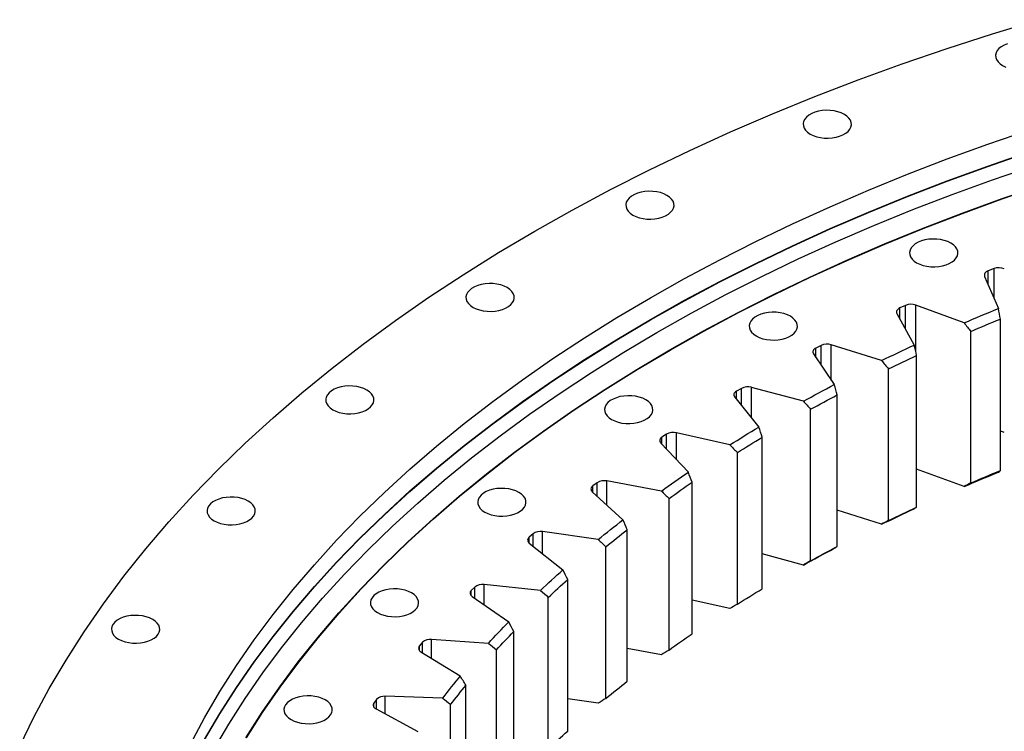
# Model space of a CAD drawing. Header units: millimetres. Extents: x 90 to 11535, y 34437 to 43816.
# Tile 9 of 14: x 6373 to 6904, y 39520 to 39904. Entities that reach past the tile are written whole.
import ezdxf

# ---------------------------------------------------------------- set-up
doc = ezdxf.new("R2010")
doc.units = ezdxf.units.MM
doc.header["$LTSCALE"] = 50

msp = doc.modelspace()

# ---------------------------------------------------------------- linework, layer by layer
at = {"color": 7, "linetype": 'Continuous', "lineweight": 25}
for p, q in [((6898.4, 39769.4), (6895.26, 39768.18)), ((6893.29, 39765.21), (6900.74, 39747.92)), ((6850.66, 39749.6), (6847.67, 39748.27)), ((6882.24, 39740.21), (6856.16, 39749.75)), ((6846.02, 39745.23), (6855.38, 39728.25)), ((6901.78, 39660.6), (6901.78, 39742.25)), ((6885.86, 39653.97), (6885.86, 39735.62)), ((6805.22, 39728.07), (6802.38, 39726.63)), ((6837.77, 39719.88), (6810.69, 39728.42)), ((6801.08, 39723.54), (6812.3, 39706.94)), ((6856.68, 39640.97), (6856.68, 39722.63)), ((6841.54, 39633.77), (6841.54, 39715.42)), ((6762.26, 39704.91), (6759.58, 39703.37)), ((6795.66, 39697.93), (6767.68, 39705.46)), ((6758.63, 39700.24), (6771.67, 39684.09)), ((6813.86, 39619.72), (6813.86, 39701.37)), ((6799.54, 39611.97), (6799.54, 39693.62)), ((6721.96, 39680.21), (6719.46, 39678.57)), ((6756.06, 39674.48), (6727.31, 39680.96)), ((6773.49, 39596.92), (6773.49, 39678.58)), ((6718.85, 39675.41), (6733.66, 39659.77)), ((6760.06, 39588.66), (6760.06, 39670.31)), ((6882.24, 39652.03), (6856.68, 39661.37)), ((6684.48, 39654.06), (6682.17, 39652.33)), ((6719.15, 39649.61), (6689.74, 39655.01)), ((6735.72, 39572.68), (6735.72, 39654.34)), ((6681.92, 39649.16), (6698.43, 39634.11)), ((6723.24, 39563.94), (6723.24, 39645.59)), ((6837.77, 39631.69), (6813.86, 39639.24)), ((6649.99, 39626.59), (6647.87, 39624.78)), ((6685.08, 39623.42), (6655.13, 39627.73)), ((6700.73, 39547.09), (6700.73, 39628.75)), ((6647.97, 39621.6), (6666.12, 39607.19)), ((6689.24, 39537.9), (6689.24, 39619.56)), ((6795.66, 39609.75), (6773.49, 39615.72)), ((6653.98, 39596.03), (6623.61, 39599.22)), ((6668.64, 39520.26), (6668.64, 39601.92)), ((6618.61, 39597.89), (6616.7, 39596)), ((6617.15, 39592.84), (6636.86, 39579.13)), ((6658.2, 39510.67), (6658.2, 39592.32)), ((6756.06, 39586.29), (6735.72, 39590.88)), ((6639.6, 39492.3), (6639.6, 39573.95)), ((6590.48, 39568.09), (6588.79, 39566.14)), ((6625.99, 39567.55), (6595.33, 39569.6)), ((6589.59, 39563), (6610.78, 39550.04)), ((6630.25, 39482.34), (6630.25, 39563.99)), ((6719.15, 39561.42), (6700.73, 39564.81)), ((6613.73, 39463.32), (6613.73, 39544.98)), ((6565.72, 39537.32), (6564.24, 39535.31)), ((6601.21, 39538.08), (6570.39, 39539)), ((6605.49, 39453.04), (6605.49, 39534.69)), ((6685.08, 39535.24), (6668.64, 39537.6)), ((6565.39, 39532.2), (6587.98, 39520.05))]:
    msp.add_line(p, q, dxfattribs=at)
at = {"color": 82, "linetype": 'Continuous', "lineweight": 25}
for p, q in [((6895.26, 39760.63), (6895.26, 39768.18)), ((6898.4, 39753.36), (6898.4, 39769.4)), ((6847.67, 39742.25), (6847.67, 39748.27)), ((6850.66, 39736.82), (6850.66, 39749.6)), ((6856.16, 39724.88), (6856.16, 39749.75)), ((6802.38, 39721.62), (6802.38, 39726.63)), ((6805.22, 39717.42), (6805.22, 39728.07)), ((6810.69, 39709.32), (6810.69, 39728.42)), ((6762.26, 39695.74), (6762.26, 39704.91)), ((6767.68, 39689.03), (6767.68, 39705.46)), ((6759.58, 39699.05), (6759.58, 39703.37)), ((6719.46, 39674.77), (6719.46, 39678.57)), ((6721.96, 39672.13), (6721.96, 39680.21)), ((6727.31, 39666.48), (6727.31, 39680.96)), ((6682.17, 39648.93), (6682.17, 39652.33)), ((6684.48, 39646.82), (6684.48, 39654.06)), ((6689.74, 39642.03), (6689.74, 39655.01)), ((6647.87, 39621.68), (6647.87, 39624.78)), ((6649.99, 39620), (6649.99, 39626.59)), ((6655.13, 39615.91), (6655.13, 39627.73)), ((6623.61, 39588.34), (6623.61, 39599.22)), ((6616.7, 39593.21), (6616.7, 39596)), ((6618.61, 39591.82), (6618.61, 39597.89)), ((6590.48, 39562.45), (6590.48, 39568.09)), ((6595.33, 39559.49), (6595.33, 39569.6)), ((6588.79, 39563.66), (6588.79, 39566.14)), ((6564.24, 39533.14), (6564.24, 39535.31)), ((6565.72, 39532.02), (6565.72, 39537.32)), ((6570.39, 39529.51), (6570.39, 39539))]:
    msp.add_line(p, q, dxfattribs=at)
at = {"color": 7, "linetype": 'Continuous', "lineweight": 25, "flags": 128}
for points in [[(6373.38, 39512.11), (6381.01, 39527.71), (6389.33, 39543.19), (6398.36, 39558.54), (6408.07, 39573.74), (6418.48, 39588.8), (6429.56, 39603.69), (6441.32, 39618.41), (6453.73, 39632.95), (6466.81, 39647.29), (6480.53, 39661.43), (6494.88, 39675.36), (6509.87, 39689.07), (6525.46, 39702.55), (6541.67, 39715.78), (6558.47, 39728.77), (6575.85, 39741.5), (6593.8, 39753.96), (6612.32, 39766.15), (6631.38, 39778.05), (6650.97, 39789.66), (6671.08, 39800.97), (6691.7, 39811.97), (6712.81, 39822.66), (6734.39, 39833.03), (6756.44, 39843.06), (6778.94, 39852.76), (6801.87, 39862.11), (6825.21, 39871.12), (6848.96, 39879.77), (6873.09, 39888.05), (6897.59, 39895.97), (6922.43, 39903.52)], [(6905.54, 39890.58), (6903.79, 39889.86), (6902.28, 39888.98), (6901.03, 39887.97), (6900.08, 39886.86), (6899.47, 39885.67), (6899.21, 39884.44), (6899.3, 39883.2), (6899.74, 39881.99), (6900.52, 39880.83), (6901.62, 39879.77), (6903, 39878.82)], [(6903, 39878.82), (6904.64, 39878.02)], [(6799.33, 39841.9), (6800.96, 39841.1), (6802.81, 39840.47), (6804.81, 39840.02), (6806.91, 39839.76), (6809.06, 39839.71), (6811.19, 39839.87), (6813.24, 39840.22), (6815.17, 39840.76), (6816.92, 39841.48), (6818.44, 39842.36), (6819.69, 39843.37), (6820.63, 39844.48), (6821.24, 39845.67), (6821.51, 39846.9), (6821.42, 39848.14), (6820.98, 39849.35), (6820.2, 39850.51), (6819.1, 39851.57), (6817.71, 39852.52), (6816.07, 39853.32), (6814.23, 39853.95), (6812.23, 39854.4), (6810.13, 39854.66), (6807.98, 39854.71), (6805.85, 39854.56), (6803.79, 39854.2), (6801.86, 39853.66), (6800.12, 39852.94), (6798.6, 39852.06), (6797.35, 39851.05), (6796.41, 39849.94), (6795.79, 39848.75), (6795.53, 39847.52), (6795.62, 39846.28), (6796.06, 39845.07), (6796.84, 39843.92), (6797.94, 39842.85), (6799.33, 39841.9)], [(6465.38, 39513.28), (6473.02, 39527.49), (6481.31, 39541.58), (6490.23, 39555.54), (6499.78, 39569.36), (6509.95, 39583.03), (6520.74, 39596.54), (6532.14, 39609.88), (6544.14, 39623.05), (6556.74, 39636.03), (6569.92, 39648.82), (6583.67, 39661.4), (6597.99, 39673.77), (6612.86, 39685.92), (6628.28, 39697.85), (6644.24, 39709.53), (6660.72, 39720.97), (6677.71, 39732.16), (6695.21, 39743.08), (6713.19, 39753.74), (6731.65, 39764.12), (6750.58, 39774.22), (6769.96, 39784.03), (6789.77, 39793.55), (6810.01, 39802.76), (6830.66, 39811.66), (6851.71, 39820.25), (6873.14, 39828.51), (6894.94, 39836.45), (6917.09, 39844.06)], [(6473.02, 39515.71), (6481.31, 39529.79), (6490.23, 39543.75), (6499.78, 39557.57), (6509.95, 39571.24), (6520.74, 39584.76), (6532.14, 39598.1), (6544.14, 39611.27), (6556.74, 39624.25), (6569.92, 39637.04), (6583.67, 39649.62), (6597.99, 39661.99), (6612.86, 39674.14), (6628.28, 39686.06), (6644.24, 39697.75), (6660.72, 39709.19), (6677.71, 39720.37), (6695.21, 39731.3), (6713.19, 39741.96), (6731.65, 39752.34), (6750.58, 39762.44), (6769.96, 39772.25), (6789.77, 39781.76), (6810.01, 39790.97), (6830.66, 39799.88), (6851.71, 39808.46), (6873.14, 39816.73), (6894.94, 39824.67), (6917.09, 39832.28)], [(6473.02, 39515.5), (6481.31, 39529.59), (6490.23, 39543.55), (6499.78, 39557.37), (6509.95, 39571.04), (6520.74, 39584.55), (6532.14, 39597.9), (6544.14, 39611.06), (6556.74, 39624.04), (6569.92, 39636.83), (6583.67, 39649.41), (6597.99, 39661.79), (6612.86, 39673.94), (6628.28, 39685.86), (6644.24, 39697.54), (6660.72, 39708.98), (6677.71, 39720.17), (6695.21, 39731.09), (6713.19, 39741.75), (6731.65, 39752.13), (6750.58, 39762.23), (6769.96, 39772.04), (6789.77, 39781.56), (6810.01, 39790.77), (6830.66, 39799.67), (6851.71, 39808.26), (6873.14, 39816.52), (6894.94, 39824.46), (6917.09, 39832.07)], [(6477.78, 39509.91), (6486.02, 39523.93), (6494.9, 39537.82), (6504.4, 39551.57), (6514.52, 39565.17), (6525.26, 39578.61), (6536.6, 39591.89), (6548.54, 39604.99), (6561.07, 39617.91), (6574.18, 39630.63), (6587.86, 39643.15), (6602.11, 39655.46), (6616.91, 39667.54), (6632.25, 39679.41), (6648.12, 39691.03), (6664.52, 39702.41), (6681.43, 39713.54), (6698.84, 39724.41), (6716.73, 39735.02), (6735.1, 39745.35), (6753.93, 39755.39), (6773.21, 39765.15), (6792.92, 39774.62), (6813.06, 39783.78), (6833.6, 39792.64), (6854.54, 39801.18), (6875.87, 39809.41), (6897.55, 39817.31), (6919.59, 39824.88)], [(6495.28, 39516.68), (6504.07, 39530.42), (6513.48, 39544.04), (6523.5, 39557.5), (6534.12, 39570.81), (6545.35, 39583.95), (6557.17, 39596.92), (6569.58, 39609.71), (6582.55, 39622.3), (6596.1, 39634.7), (6610.2, 39646.88), (6624.85, 39658.85), (6640.04, 39670.59), (6655.76, 39682.1), (6671.99, 39693.37), (6688.73, 39704.38), (6705.96, 39715.14), (6723.67, 39725.64), (6741.86, 39735.87), (6760.5, 39745.82), (6779.59, 39755.48), (6799.1, 39764.85), (6819.04, 39773.92), (6839.38, 39782.69), (6860.11, 39791.15), (6881.22, 39799.29), (6902.68, 39807.11), (6924.5, 39814.6)], [(6495.52, 39516.63), (6504.3, 39530.37), (6513.71, 39543.98), (6523.72, 39557.44), (6534.35, 39570.75), (6545.57, 39583.89), (6557.39, 39596.85), (6569.79, 39609.64), (6582.77, 39622.23), (6596.31, 39634.62), (6610.41, 39646.8), (6625.06, 39658.76), (6640.24, 39670.5), (6655.95, 39682.01), (6672.18, 39693.27), (6688.92, 39704.29), (6706.14, 39715.05), (6723.85, 39725.54), (6742.03, 39735.76), (6760.67, 39745.71), (6779.75, 39755.37), (6799.26, 39764.74), (6819.19, 39773.81), (6839.52, 39782.57), (6860.25, 39791.03), (6881.35, 39799.17), (6902.82, 39806.99), (6924.63, 39814.48)], [(6703.77, 39798.29), (6705.41, 39797.49), (6707.26, 39796.85), (6709.26, 39796.4), (6711.36, 39796.15), (6713.5, 39796.1), (6715.63, 39796.25), (6717.69, 39796.6), (6719.62, 39797.15), (6721.37, 39797.87), (6722.89, 39798.75), (6724.13, 39799.75), (6725.08, 39800.87), (6725.69, 39802.06), (6725.95, 39803.29), (6725.87, 39804.52), (6725.43, 39805.74), (6724.64, 39806.89), (6723.55, 39807.96), (6722.16, 39808.9), (6720.52, 39809.7), (6718.68, 39810.34), (6716.68, 39810.79), (6714.57, 39811.04), (6712.43, 39811.09), (6710.3, 39810.94), (6708.24, 39810.59), (6706.31, 39810.04), (6704.56, 39809.32), (6703.05, 39808.45), (6701.8, 39807.44), (6700.86, 39806.32), (6700.24, 39805.14), (6699.98, 39803.91), (6700.07, 39802.67), (6700.51, 39801.45), (6701.29, 39800.3), (6702.39, 39799.23), (6703.77, 39798.29)], [(6856.68, 39772.57), (6858.32, 39771.77), (6860.17, 39771.13), (6862.17, 39770.68), (6864.27, 39770.43), (6866.41, 39770.38), (6868.54, 39770.53), (6870.6, 39770.88), (6872.53, 39771.43), (6874.28, 39772.15), (6875.8, 39773.03), (6877.04, 39774.03), (6877.99, 39775.15), (6878.6, 39776.34), (6878.86, 39777.57), (6878.78, 39778.8), (6878.34, 39780.02), (6877.55, 39781.17), (6876.46, 39782.24), (6875.07, 39783.18), (6873.43, 39783.98), (6871.59, 39784.62), (6869.59, 39785.07), (6867.48, 39785.32), (6865.34, 39785.37), (6863.21, 39785.22), (6861.15, 39784.87), (6859.22, 39784.32), (6857.47, 39783.6), (6855.96, 39782.73), (6854.71, 39781.72), (6853.77, 39780.6), (6853.15, 39779.42), (6852.89, 39778.19), (6852.98, 39776.95), (6853.42, 39775.73), (6854.2, 39774.58), (6855.3, 39773.52), (6856.68, 39772.57)], [(6895.26, 39768.18), (6894.69, 39767.92), (6894.19, 39767.61), (6893.78, 39767.26), (6893.46, 39766.88), (6893.25, 39766.47), (6893.15, 39766.05), (6893.16, 39765.63), (6893.29, 39765.21)], [(6617.64, 39748.56), (6619.28, 39747.76), (6621.12, 39747.13), (6623.12, 39746.68), (6625.22, 39746.42), (6627.37, 39746.37), (6629.5, 39746.53), (6631.56, 39746.88), (6633.49, 39747.42), (6635.23, 39748.14), (6636.75, 39749.02), (6638, 39750.03), (6638.94, 39751.14), (6639.55, 39752.33), (6639.82, 39753.56), (6639.73, 39754.8), (6639.29, 39756.01), (6638.51, 39757.17), (6637.41, 39758.23), (6636.02, 39759.18), (6634.38, 39759.98), (6632.54, 39760.61), (6630.54, 39761.06), (6628.44, 39761.32), (6626.29, 39761.37), (6624.16, 39761.22), (6622.11, 39760.86), (6620.18, 39760.32), (6618.43, 39759.6), (6616.91, 39758.72), (6615.66, 39757.71), (6614.72, 39756.6), (6614.11, 39755.41), (6613.84, 39754.18), (6613.93, 39752.94), (6614.37, 39751.73), (6615.15, 39750.57), (6616.25, 39749.51), (6617.64, 39748.56)], [(6847.67, 39748.27), (6847.12, 39747.98), (6846.66, 39747.66), (6846.29, 39747.29), (6846.02, 39746.9), (6845.85, 39746.49), (6845.8, 39746.06), (6845.86, 39745.64), (6846.02, 39745.23)], [(6882.24, 39740.21), (6884.53, 39741.19), (6886.83, 39742.17), (6889.14, 39743.14), (6891.45, 39744.1), (6893.76, 39745.06), (6896.08, 39746.02), (6898.41, 39746.97), (6900.74, 39747.92)], [(6770.25, 39733.12), (6771.89, 39732.32), (6773.74, 39731.68), (6775.74, 39731.23), (6777.84, 39730.98), (6779.98, 39730.93), (6782.11, 39731.08), (6784.17, 39731.43), (6786.1, 39731.98), (6787.85, 39732.7), (6789.37, 39733.57), (6790.61, 39734.58), (6791.56, 39735.7), (6792.17, 39736.88), (6792.43, 39738.11), (6792.35, 39739.35), (6791.9, 39740.57), (6791.12, 39741.72), (6790.03, 39742.78), (6788.64, 39743.73), (6787, 39744.53), (6785.15, 39745.17), (6783.15, 39745.62), (6781.05, 39745.87), (6778.91, 39745.92), (6776.78, 39745.77), (6774.72, 39745.42), (6772.79, 39744.87), (6771.04, 39744.15), (6769.53, 39743.27), (6768.28, 39742.27), (6767.33, 39741.15), (6766.72, 39739.96), (6766.46, 39738.73), (6766.55, 39737.5), (6766.99, 39736.28), (6767.77, 39735.13), (6768.87, 39734.06), (6770.25, 39733.12)], [(6885.86, 39735.62), (6887.84, 39736.46), (6889.82, 39737.3), (6891.8, 39738.13), (6893.79, 39738.96), (6895.78, 39739.79), (6897.78, 39740.62), (6899.77, 39741.44), (6901.78, 39742.25)], [(6802.38, 39726.63), (6801.87, 39726.33), (6801.44, 39725.99), (6801.11, 39725.61), (6800.88, 39725.21), (6800.77, 39724.79), (6800.76, 39724.37), (6800.86, 39723.95), (6801.08, 39723.54)], [(6837.77, 39719.88), (6839.95, 39720.94), (6842.14, 39721.99), (6844.33, 39723.05), (6846.53, 39724.1), (6848.74, 39725.14), (6850.95, 39726.18), (6853.16, 39727.22), (6855.38, 39728.25)], [(6841.54, 39715.42), (6843.41, 39716.33), (6845.3, 39717.24), (6847.18, 39718.15), (6849.08, 39719.05), (6850.97, 39719.95), (6852.87, 39720.84), (6854.78, 39721.74), (6856.68, 39722.63)], [(6542.09, 39693.4), (6543.72, 39692.6), (6545.57, 39691.97), (6547.57, 39691.52), (6549.67, 39691.26), (6551.81, 39691.21), (6553.95, 39691.36), (6556, 39691.72), (6557.93, 39692.26), (6559.68, 39692.98), (6561.2, 39693.86), (6562.45, 39694.87), (6563.39, 39695.98), (6564, 39697.17), (6564.27, 39698.4), (6564.18, 39699.64), (6563.74, 39700.85), (6562.96, 39702.01), (6561.86, 39703.07), (6560.47, 39704.02), (6558.83, 39704.82), (6556.99, 39705.45), (6554.99, 39705.9), (6552.89, 39706.16), (6550.74, 39706.21), (6548.61, 39706.05), (6546.55, 39705.7), (6544.62, 39705.16), (6542.88, 39704.44), (6541.36, 39703.56), (6540.11, 39702.55), (6539.17, 39701.44), (6538.55, 39700.25), (6538.29, 39699.02), (6538.38, 39697.78), (6538.82, 39696.57), (6539.6, 39695.41), (6540.7, 39694.35), (6542.09, 39693.4)], [(6795.66, 39697.93), (6797.72, 39699.07), (6799.78, 39700.21), (6801.85, 39701.34), (6803.93, 39702.47), (6806.01, 39703.59), (6808.1, 39704.72), (6810.2, 39705.83), (6812.3, 39706.94)], [(6692.34, 39688.14), (6693.98, 39687.34), (6695.82, 39686.7), (6697.82, 39686.25), (6699.93, 39686), (6702.07, 39685.95), (6704.2, 39686.1), (6706.26, 39686.45), (6708.19, 39687), (6709.94, 39687.72), (6711.45, 39688.6), (6712.7, 39689.6), (6713.64, 39690.72), (6714.26, 39691.91), (6714.52, 39693.14), (6714.43, 39694.37), (6713.99, 39695.59), (6713.21, 39696.74), (6712.11, 39697.81), (6710.73, 39698.75), (6709.09, 39699.55), (6707.24, 39700.19), (6705.24, 39700.64), (6703.14, 39700.89), (6701, 39700.94), (6698.87, 39700.79), (6696.81, 39700.44), (6694.88, 39699.89), (6693.13, 39699.17), (6691.61, 39698.3), (6690.37, 39697.29), (6689.42, 39696.17), (6688.81, 39694.99), (6688.54, 39693.76), (6688.63, 39692.52), (6689.07, 39691.3), (6689.85, 39690.15), (6690.95, 39689.09), (6692.34, 39688.14)], [(6759.58, 39703.37), (6759.11, 39703.05), (6758.72, 39702.69), (6758.43, 39702.3), (6758.25, 39701.89), (6758.18, 39701.47), (6758.22, 39701.05), (6758.37, 39700.63), (6758.63, 39700.24)], [(6799.54, 39693.62), (6801.32, 39694.6), (6803.1, 39695.58), (6804.88, 39696.55), (6806.67, 39697.52), (6808.46, 39698.49), (6810.25, 39699.45), (6812.06, 39700.41), (6813.86, 39701.37)], [(6756.06, 39674.48), (6757.99, 39675.69), (6759.92, 39676.9), (6761.87, 39678.11), (6763.81, 39679.31), (6765.77, 39680.51), (6767.73, 39681.71), (6769.7, 39682.9), (6771.67, 39684.09)], [(6760.06, 39670.31), (6761.72, 39671.35), (6763.38, 39672.39), (6765.06, 39673.43), (6766.73, 39674.47), (6768.41, 39675.5), (6770.1, 39676.53), (6771.79, 39677.55), (6773.49, 39678.58)], [(6719.15, 39649.61), (6720.94, 39650.89), (6722.74, 39652.17), (6724.54, 39653.45), (6726.35, 39654.72), (6728.17, 39655.99), (6729.99, 39657.25), (6731.83, 39658.52), (6733.66, 39659.77)], [(6882.24, 39652.03), (6884.53, 39653.01), (6886.83, 39653.98), (6889.14, 39654.95), (6891.45, 39655.92), (6893.76, 39656.88), (6896.08, 39657.84), (6898.41, 39658.79), (6900.74, 39659.74)], [(6885.86, 39653.97), (6887.84, 39654.81), (6889.82, 39655.65), (6891.8, 39656.48), (6893.79, 39657.31), (6895.78, 39658.14), (6897.78, 39658.96), (6899.77, 39659.78), (6901.78, 39660.6)], [(6723.24, 39645.59), (6724.78, 39646.69), (6726.33, 39647.79), (6727.88, 39648.89), (6729.44, 39649.98), (6731, 39651.08), (6732.57, 39652.16), (6734.14, 39653.25), (6735.72, 39654.34)], [(6478.14, 39633.55), (6479.77, 39632.75), (6481.62, 39632.12), (6483.62, 39631.67), (6485.72, 39631.41), (6487.87, 39631.36), (6490, 39631.51), (6492.05, 39631.87), (6493.98, 39632.41), (6495.73, 39633.13), (6497.25, 39634.01), (6498.5, 39635.02), (6499.44, 39636.13), (6500.05, 39637.32), (6500.32, 39638.55), (6500.23, 39639.79), (6499.79, 39641), (6499.01, 39642.15), (6497.91, 39643.22), (6496.52, 39644.16), (6494.88, 39644.97), (6493.04, 39645.6), (6491.04, 39646.05), (6488.94, 39646.3), (6486.79, 39646.36), (6484.66, 39646.2), (6482.6, 39645.85), (6480.67, 39645.3), (6478.93, 39644.58), (6477.41, 39643.71), (6476.16, 39642.7), (6475.22, 39641.59), (6474.61, 39640.4), (6474.34, 39639.17), (6474.43, 39637.93), (6474.87, 39636.72), (6475.65, 39635.56), (6476.75, 39634.5), (6478.14, 39633.55)], [(6624, 39638.24), (6625.64, 39637.44), (6627.48, 39636.81), (6629.48, 39636.36), (6631.58, 39636.1), (6633.73, 39636.05), (6635.86, 39636.21), (6637.92, 39636.56), (6639.85, 39637.1), (6641.59, 39637.82), (6643.11, 39638.7), (6644.36, 39639.71), (6645.3, 39640.82), (6645.92, 39642.01), (6646.18, 39643.24), (6646.09, 39644.48), (6645.65, 39645.69), (6644.87, 39646.85), (6643.77, 39647.91), (6642.39, 39648.86), (6640.75, 39649.66), (6638.9, 39650.29), (6636.9, 39650.74), (6634.8, 39651), (6632.66, 39651.05), (6630.53, 39650.9), (6628.47, 39650.54), (6626.54, 39650), (6624.79, 39649.28), (6623.27, 39648.4), (6622.03, 39647.39), (6621.08, 39646.28), (6620.47, 39645.09), (6620.2, 39643.86), (6620.29, 39642.62), (6620.73, 39641.41), (6621.51, 39640.26), (6622.61, 39639.19), (6624, 39638.24)], [(6841.54, 39633.77), (6843.41, 39634.68), (6845.3, 39635.59), (6847.18, 39636.49), (6849.08, 39637.39), (6850.97, 39638.29), (6852.87, 39639.19), (6854.78, 39640.08), (6856.68, 39640.97)], [(6837.77, 39631.69), (6839.95, 39632.75), (6842.14, 39633.81), (6844.33, 39634.86), (6846.53, 39635.91), (6848.74, 39636.96), (6850.95, 39638), (6853.16, 39639.03), (6855.38, 39640.07)], [(6685.08, 39623.42), (6686.72, 39624.77), (6688.37, 39626.11), (6690.03, 39627.45), (6691.7, 39628.79), (6693.37, 39630.12), (6695.05, 39631.45), (6696.74, 39632.78), (6698.43, 39634.11)], [(6689.24, 39619.56), (6690.66, 39620.72), (6692.08, 39621.87), (6693.51, 39623.02), (6694.94, 39624.17), (6696.38, 39625.32), (6697.82, 39626.46), (6699.27, 39627.61), (6700.73, 39628.75)], [(6799.54, 39611.97), (6801.32, 39612.95), (6803.1, 39613.92), (6804.88, 39614.9), (6806.67, 39615.87), (6808.46, 39616.83), (6810.25, 39617.8), (6812.06, 39618.76), (6813.86, 39619.72)], [(6795.66, 39609.75), (6797.72, 39610.89), (6799.78, 39612.02), (6801.85, 39613.16), (6803.93, 39614.28), (6806.01, 39615.41), (6808.1, 39616.53), (6810.2, 39617.65), (6812.3, 39618.76)], [(6653.98, 39596.03), (6655.47, 39597.44), (6656.97, 39598.84), (6658.47, 39600.24), (6659.99, 39601.63), (6661.51, 39603.02), (6663.04, 39604.41), (6664.58, 39605.8), (6666.12, 39607.19)], [(6658.2, 39592.32), (6659.49, 39593.53), (6660.78, 39594.73), (6662.07, 39595.94), (6663.38, 39597.14), (6664.68, 39598.33), (6666, 39599.53), (6667.32, 39600.72), (6668.64, 39601.92)], [(6566.16, 39584.11), (6567.79, 39583.31), (6569.64, 39582.67), (6571.64, 39582.22), (6573.74, 39581.97), (6575.89, 39581.91), (6578.02, 39582.07), (6580.07, 39582.42), (6582, 39582.97), (6583.75, 39583.69), (6585.27, 39584.56), (6586.52, 39585.57), (6587.46, 39586.69), (6588.07, 39587.87), (6588.34, 39589.1), (6588.25, 39590.34), (6587.81, 39591.55), (6587.03, 39592.71), (6585.93, 39593.77), (6584.54, 39594.72), (6582.9, 39595.52), (6581.06, 39596.16), (6579.06, 39596.61), (6576.96, 39596.86), (6574.81, 39596.91), (6572.68, 39596.76), (6570.62, 39596.4), (6568.69, 39595.86), (6566.95, 39595.14), (6565.43, 39594.26), (6564.18, 39593.25), (6563.24, 39592.14), (6562.63, 39590.95), (6562.36, 39589.72), (6562.45, 39588.48), (6562.89, 39587.27), (6563.67, 39586.12), (6564.77, 39585.05), (6566.16, 39584.11)], [(6760.06, 39588.66), (6761.72, 39589.7), (6763.38, 39590.74), (6765.06, 39591.78), (6766.73, 39592.81), (6768.41, 39593.84), (6770.1, 39594.87), (6771.79, 39595.9), (6773.49, 39596.92)], [(6426.66, 39569.82), (6428.29, 39569.02), (6430.14, 39568.38), (6432.14, 39567.93), (6434.24, 39567.68), (6436.39, 39567.63), (6438.52, 39567.78), (6440.57, 39568.13), (6442.5, 39568.68), (6444.25, 39569.4), (6445.77, 39570.27), (6447.02, 39571.28), (6447.96, 39572.4), (6448.57, 39573.58), (6448.84, 39574.81), (6448.75, 39576.05), (6448.31, 39577.27), (6447.53, 39578.42), (6446.43, 39579.49), (6445.04, 39580.43), (6443.4, 39581.23), (6441.56, 39581.87), (6439.56, 39582.32), (6437.46, 39582.57), (6435.31, 39582.62), (6433.18, 39582.47), (6431.12, 39582.12), (6429.19, 39581.57), (6427.45, 39580.85), (6425.93, 39579.98), (6424.68, 39578.97), (6423.74, 39577.85), (6423.12, 39576.67), (6422.86, 39575.44), (6422.95, 39574.2), (6423.39, 39572.98), (6424.17, 39571.83), (6425.27, 39570.76), (6426.66, 39569.82)], [(6625.99, 39567.55), (6627.32, 39569), (6628.66, 39570.46), (6630.01, 39571.91), (6631.36, 39573.36), (6632.72, 39574.8), (6634.1, 39576.25), (6635.48, 39577.69), (6636.86, 39579.13)], [(6630.25, 39563.99), (6631.4, 39565.25), (6632.55, 39566.5), (6633.71, 39567.74), (6634.88, 39568.99), (6636.05, 39570.23), (6637.23, 39571.48), (6638.41, 39572.72), (6639.6, 39573.95)], [(6723.24, 39563.94), (6724.78, 39565.04), (6726.33, 39566.14), (6727.88, 39567.23), (6729.44, 39568.33), (6731, 39569.42), (6732.57, 39570.51), (6734.14, 39571.6), (6735.72, 39572.68)], [(6689.24, 39537.9), (6690.66, 39539.06), (6692.08, 39540.22), (6693.51, 39541.37), (6694.94, 39542.52), (6696.38, 39543.66), (6697.82, 39544.81), (6699.27, 39545.95), (6700.73, 39547.09)], [(6519.59, 39526.46), (6521.23, 39525.66), (6523.07, 39525.02), (6525.07, 39524.57), (6527.17, 39524.32), (6529.32, 39524.27), (6531.45, 39524.42), (6533.51, 39524.77), (6535.44, 39525.32), (6537.18, 39526.04), (6538.7, 39526.91), (6539.95, 39527.92), (6540.89, 39529.04), (6541.51, 39530.22), (6541.77, 39531.45), (6541.68, 39532.69), (6541.24, 39533.91), (6540.46, 39535.06), (6539.36, 39536.13), (6537.98, 39537.07), (6536.34, 39537.87), (6534.49, 39538.51), (6532.49, 39538.96), (6530.39, 39539.21), (6528.25, 39539.26), (6526.11, 39539.11), (6524.06, 39538.76), (6522.13, 39538.21), (6520.38, 39537.49), (6518.86, 39536.61), (6517.61, 39535.61), (6516.67, 39534.49), (6516.06, 39533.3), (6515.79, 39532.07), (6515.88, 39530.84), (6516.32, 39529.62), (6517.1, 39528.47), (6518.2, 39527.4), (6519.59, 39526.46)], [(6564.24, 39535.31), (6564.01, 39534.9), (6563.88, 39534.49), (6563.87, 39534.07), (6563.97, 39533.65), (6564.18, 39533.24), (6564.49, 39532.86), (6564.9, 39532.51), (6565.39, 39532.2)], [(6658.2, 39510.67), (6659.49, 39511.88), (6660.78, 39513.08), (6662.07, 39514.28), (6663.38, 39515.48), (6664.68, 39516.68), (6666, 39517.88), (6667.32, 39519.07), (6668.64, 39520.26)]]:
    msp.add_lwpolyline(points, dxfattribs=at)
at = {"color": 7, "linetype": 'Continuous', "lineweight": 25}
for centre, radius, start, end in [((6901.08, 39762.15), 7.73, 68.5512, 110.2705), ((6853.61, 39742.47), 7.72, 70.6468, 112.4179), ((6808.41, 39721.13), 7.64, 72.6336, 114.6907), ((6765.68, 39698.23), 7.51, 74.5212, 117.1032), ((6720.26, 39676.78), 1.96, 114.0103, 224.2468), ((6725.58, 39673.85), 7.31, 76.3178, 119.6713), ((6901.21, 39674.49), 7.19, 68.0143, 85.5008), ((6683.12, 39650.66), 1.92, 119.5332, 231.2884), ((6688.27, 39648.1), 7.07, 78.0301, 122.4138), ((6648.99, 39623.22), 1.92, 125.7495, 237.7849), ((6653.91, 39621.06), 6.78, 79.6639, 125.3516), ((6622.63, 39592.84), 6.45, 81.2239, 128.5085), ((6618.01, 39594.58), 1.94, 132.5648, 243.6249), ((6594.55, 39563.56), 6.1, 82.7148, 131.9111), ((6590.31, 39564.85), 1.99, 139.8499, 248.7382), ((6967.92, 39254.44), 463.6, 140.3847, 142.2777), ((6969.9, 39251.51), 461.51, 140.5134, 142.1491), ((6569.8, 39533.32), 5.72, 84.1412, 135.5885)]:
    msp.add_arc(centre, radius, start, end, dxfattribs=at)
for points in [[(6901.78, 39742.25), (6901.43, 39744.14), (6901.09, 39746.03), (6900.74, 39747.92)], [(6882.24, 39740.21), (6883.45, 39738.68), (6884.65, 39737.15), (6885.86, 39735.62)], [(6856.68, 39722.63), (6856.25, 39724.5), (6855.82, 39726.38), (6855.38, 39728.25)], [(6837.77, 39719.88), (6839.03, 39718.39), (6840.28, 39716.91), (6841.54, 39715.42)], [(6813.86, 39701.37), (6813.34, 39703.23), (6812.82, 39705.09), (6812.3, 39706.94)], [(6795.66, 39697.93), (6796.95, 39696.5), (6798.25, 39695.06), (6799.54, 39693.62)], [(6773.49, 39678.58), (6772.88, 39680.41), (6772.28, 39682.25), (6771.67, 39684.09)], [(6756.06, 39674.48), (6757.39, 39673.09), (6758.73, 39671.7), (6760.06, 39670.31)], [(6735.72, 39654.34), (6735.04, 39656.15), (6734.35, 39657.96), (6733.66, 39659.77)], [(6900.74, 39659.74), (6901.09, 39660.02), (6901.43, 39660.31), (6901.78, 39660.6)], [(6885.86, 39653.97), (6884.65, 39653.32), (6883.45, 39652.68), (6882.24, 39652.03)], [(6719.15, 39649.61), (6720.51, 39648.27), (6721.88, 39646.93), (6723.24, 39645.59)], [(6855.38, 39640.07), (6855.82, 39640.37), (6856.25, 39640.67), (6856.68, 39640.97)], [(6700.73, 39628.75), (6699.96, 39630.53), (6699.2, 39632.32), (6698.43, 39634.11)], [(6841.54, 39633.77), (6840.28, 39633.07), (6839.03, 39632.38), (6837.77, 39631.69)], [(6685.08, 39623.42), (6686.47, 39622.13), (6687.85, 39620.85), (6689.24, 39619.56)], [(6812.3, 39618.76), (6812.82, 39619.08), (6813.34, 39619.4), (6813.86, 39619.72)], [(6799.54, 39611.97), (6798.25, 39611.23), (6796.95, 39610.49), (6795.66, 39609.75)], [(6668.64, 39601.92), (6667.8, 39603.67), (6666.96, 39605.43), (6666.12, 39607.19)], [(6653.98, 39596.03), (6655.39, 39594.8), (6656.79, 39593.56), (6658.2, 39592.32)], [(6760.06, 39588.66), (6758.73, 39587.87), (6757.39, 39587.08), (6756.06, 39586.29)], [(6639.6, 39573.95), (6638.69, 39575.68), (6637.78, 39577.4), (6636.86, 39579.13)], [(6625.99, 39567.55), (6627.41, 39566.36), (6628.83, 39565.18), (6630.25, 39563.99)], [(6723.24, 39563.94), (6721.88, 39563.1), (6720.51, 39562.26), (6719.15, 39561.42)], [(6613.73, 39544.98), (6612.74, 39546.67), (6611.76, 39548.35), (6610.78, 39550.04)], [(6601.21, 39538.08), (6602.64, 39536.95), (6604.07, 39535.82), (6605.49, 39534.69)], [(6689.24, 39537.9), (6687.85, 39537.02), (6686.47, 39536.13), (6685.08, 39535.24)]]:
    msp.add_open_spline(points, degree=3, dxfattribs=at)

doc.saveas('drawing.dxf')
